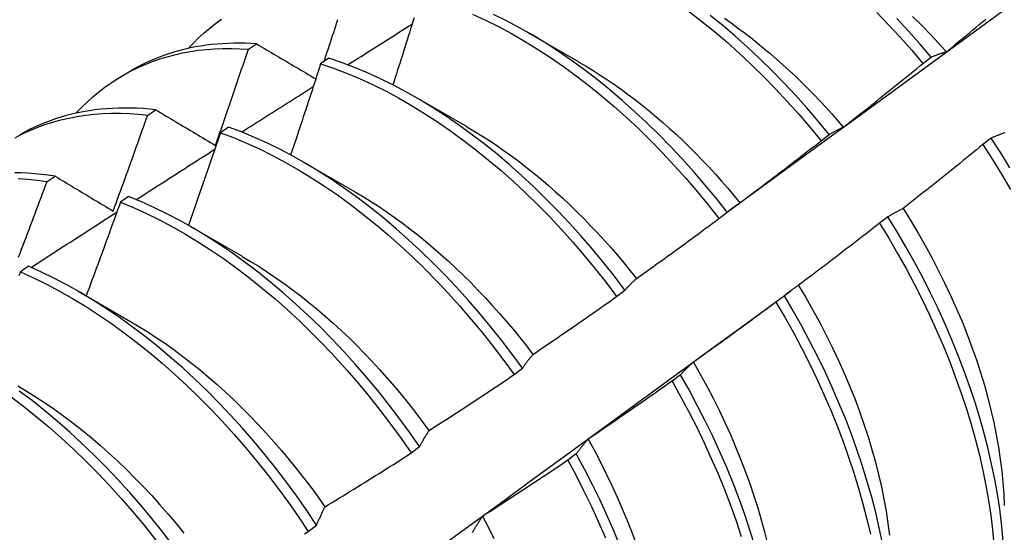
# Model space of a CAD drawing. Header units: inches. Extents: x 11 to 168, y 11 to 114.
# Tile 57 of 62: x 151.705 to 152.01, y 66.359 to 66.518. Entities that reach past the tile are written whole.
import ezdxf

# ---------------------------------------------------------------- set-up
doc = ezdxf.new("R2010")
doc.units = ezdxf.units.IN
doc.header["$MEASUREMENT"] = 0
doc.layers.add('Visible Edges(ANSI)', color=7, linetype='Continuous', lineweight=25)

msp = doc.modelspace()

# ---------------------------------------------------------------- linework, layer by layer
at = {"layer": 'Visible Edges(ANSI)'}
for p, q in [((151.86251, 66.51371), (151.87852, 66.5045)), ((151.77605, 66.50841), (151.77858, 66.51005)), ((151.80096, 66.5056), (151.79845, 66.50388)), ((151.98517, 66.50402), (151.98772, 66.50596)), ((151.73713, 66.5003), (151.73994, 66.50192)), ((151.82771, 66.49362), (151.84372, 66.48441)), ((151.74482, 66.48797), (151.74734, 66.48962)), ((151.76991, 66.48425), (151.76741, 66.48252)), ((151.95359, 66.48001), (151.95614, 66.48195)), ((152.00636, 66.48083), (152.00377, 66.47886)), ((151.79291, 66.47353), (151.80893, 66.46431)), ((151.71362, 66.46737), (151.71614, 66.46904)), ((151.73889, 66.46275), (151.73638, 66.46101)), ((151.92194, 66.45591), (151.9245, 66.45786)), ((151.97433, 66.45643), (151.97173, 66.45446)), ((151.75811, 66.45344), (151.77413, 66.44422)), ((151.70787, 66.44111), (151.70537, 66.43935)), ((151.72332, 66.43335), (151.73933, 66.42413)), ((151.89022, 66.43175), (151.89279, 66.43371)), ((151.93175, 66.42435), (151.94419, 66.43355)), ((151.94221, 66.43198), (151.93961, 66.43)), ((151.85843, 66.40752), (151.861, 66.40948)), ((151.91, 66.40748), (151.9074, 66.4055)), ((151.82656, 66.38323), (151.82914, 66.38519)), ((151.87771, 66.38295), (151.8751, 66.38097)), ((151.79462, 66.35888), (151.7972, 66.36085))]:
    msp.add_line(p, q, dxfattribs=at)
at = {"layer": 'Visible Edges(ANSI)', "flags": 128}
for points in [[(151.92493, 66.45823), (151.93303, 66.46415), (151.94112, 66.47006), (151.94921, 66.47597), (151.95729, 66.48187), (151.96538, 66.48777), (151.97346, 66.49366), (151.98153, 66.49955), (151.9896, 66.50544), (151.99767, 66.51132), (152.00574, 66.51719), (152.0138, 66.52307)], [(151.84552, 66.5193), (151.84955, 66.51744), (151.85359, 66.51543), (151.85763, 66.51326), (151.86167, 66.51094), (151.8657, 66.50846), (151.86971, 66.50584), (151.87371, 66.50308), (151.87768, 66.50018), (151.88163, 66.49714), (151.88554, 66.49396), (151.88942, 66.49066), (151.89326, 66.48724), (151.89705, 66.48369), (151.90079, 66.48003), (151.90447, 66.47626), (151.9081, 66.47238), (151.91166, 66.46841), (151.91516, 66.46433), (151.91859, 66.46017), (151.92194, 66.45591)], [(151.9245, 66.45786), (151.92114, 66.46211), (151.91771, 66.46627), (151.91421, 66.47033), (151.91064, 66.47431), (151.90701, 66.47817), (151.90332, 66.48194), (151.89957, 66.48559), (151.89578, 66.48913), (151.89194, 66.49254), (151.88806, 66.49583), (151.88414, 66.49899), (151.8802, 66.50202), (151.87622, 66.50492), (151.87222, 66.50767), (151.86821, 66.51028), (151.86418, 66.51274), (151.86014, 66.51505), (151.8561, 66.51721), (151.85206, 66.51921)], [(151.91272, 66.52009), (151.91666, 66.51704), (151.92057, 66.51386), (151.92445, 66.51055), (151.92828, 66.50712), (151.93207, 66.50357), (151.93581, 66.4999), (151.93949, 66.49612), (151.94311, 66.49224), (151.94667, 66.48826), (151.95017, 66.48418), (151.95359, 66.48001)], [(151.95614, 66.48195), (151.95271, 66.48611), (151.94922, 66.49019), (151.94565, 66.49416), (151.94202, 66.49804), (151.93834, 66.50181), (151.9346, 66.50547), (151.9308, 66.50901), (151.92697, 66.51243), (151.92309, 66.51573), (151.91918, 66.5189)], [(151.97083, 66.51977), (151.9745, 66.51599), (151.97812, 66.5121), (151.98168, 66.50811), (151.98517, 66.50402)], [(151.75738, 66.50865), (151.75898, 66.51033), (151.76062, 66.51194), (151.76231, 66.51349), (151.76405, 66.51496), (151.76584, 66.51636), (151.76767, 66.51769)], [(151.79952, 66.50461), (151.79985, 66.50562), (151.80019, 66.50662), (151.80052, 66.50762), (151.80085, 66.50863), (151.80118, 66.50963), (151.8015, 66.51063), (151.80183, 66.51163), (151.80216, 66.51264), (151.80249, 66.51364), (151.80281, 66.51464), (151.80314, 66.51565), (151.80347, 66.51665), (151.80379, 66.51765)], [(151.8068, 66.50356), (151.80763, 66.50409), (151.80846, 66.50462), (151.8093, 66.50514), (151.81013, 66.50567), (151.81096, 66.5062), (151.81179, 66.50672), (151.81263, 66.50725), (151.81346, 66.50777), (151.81429, 66.5083), (151.81512, 66.50882), (151.81595, 66.50935), (151.81679, 66.50987), (151.81762, 66.5104), (151.81845, 66.51092), (151.81928, 66.51145), (151.82012, 66.51197), (151.82095, 66.5125), (151.82178, 66.51302), (151.82261, 66.51355), (151.82345, 66.51407), (151.82428, 66.5146), (151.82511, 66.51512), (151.82594, 66.51565), (151.82678, 66.51617)], [(151.82739, 66.51816), (151.82703, 66.517), (151.82667, 66.51584), (151.82631, 66.51469), (151.82595, 66.51353), (151.82559, 66.51237), (151.82523, 66.51122), (151.82487, 66.51006), (151.82451, 66.50891), (151.82415, 66.50775), (151.82378, 66.50659), (151.82342, 66.50544), (151.82305, 66.50428), (151.82269, 66.50313), (151.82232, 66.50197), (151.82196, 66.50081), (151.82159, 66.49966), (151.82122, 66.4985), (151.82086, 66.49735)], [(151.92363, 66.51801), (151.92568, 66.51657), (151.92772, 66.51509), (151.92975, 66.51357), (151.93177, 66.51201), (151.93379, 66.5104), (151.93579, 66.50876), (151.93778, 66.50709), (151.93976, 66.50537), (151.94173, 66.50362), (151.94368, 66.50183), (151.94562, 66.50001), (151.94754, 66.49815), (151.94945, 66.49626), (151.95134, 66.49434), (151.95321, 66.49238), (151.95506, 66.4904), (151.95689, 66.48838), (151.9587, 66.48633), (151.96049, 66.48426)], [(151.98772, 66.50596), (151.98422, 66.51004), (151.98066, 66.51402), (151.97704, 66.5179)], [(151.98197, 66.51858), (151.98376, 66.51681), (151.98553, 66.51502), (151.98728, 66.5132), (151.98902, 66.51135), (151.99074, 66.50948), (151.99244, 66.50758)], [(151.99246, 66.50762), (151.99348, 66.50846), (151.9945, 66.5093), (151.99551, 66.51014), (151.99653, 66.51098), (151.99754, 66.51182), (151.99856, 66.51266), (151.99957, 66.5135), (152.00058, 66.51434), (152.0016, 66.51519), (152.00261, 66.51603), (152.00362, 66.51688), (152.00463, 66.51772)], [(151.77858, 66.51005), (151.77679, 66.51016), (151.77502, 66.51024), (151.77326, 66.51027), (151.77151, 66.51026), (151.76978, 66.51022), (151.76806, 66.51013), (151.76635, 66.51001), (151.76466, 66.50985), (151.76298, 66.50964), (151.76132, 66.5094), (151.75968, 66.50912), (151.75805, 66.5088), (151.75644, 66.50844), (151.75484, 66.50804), (151.75327, 66.5076), (151.75171, 66.50712), (151.75017, 66.50661), (151.74865, 66.50605), (151.74715, 66.50546), (151.74566, 66.50483), (151.7442, 66.50416), (151.74276, 66.50345), (151.74134, 66.50271), (151.73994, 66.50192)], [(151.77858, 66.51005), (151.77934, 66.5096), (151.78009, 66.50916), (151.78085, 66.50871), (151.78161, 66.50826), (151.78237, 66.50781), (151.78313, 66.50736), (151.78389, 66.50691), (151.78465, 66.50647), (151.78542, 66.50602), (151.78618, 66.50557), (151.78694, 66.50511), (151.78771, 66.50466), (151.78847, 66.50421), (151.78924, 66.50376), (151.79001, 66.50331), (151.79078, 66.50286), (151.79154, 66.5024), (151.79231, 66.50195), (151.79308, 66.5015), (151.79386, 66.50105), (151.79463, 66.50059), (151.7954, 66.50014), (151.79617, 66.49968), (151.79695, 66.49923)], [(151.72258, 66.48856), (151.72427, 66.49034), (151.72602, 66.49204), (151.72782, 66.49366), (151.72967, 66.4952), (151.73157, 66.49666), (151.73353, 66.49804), (151.73553, 66.49934), (151.73759, 66.50056), (151.73969, 66.50169), (151.74184, 66.50274), (151.74403, 66.50371), (151.74627, 66.50459), (151.74855, 66.50539), (151.75087, 66.5061), (151.75323, 66.50672), (151.75563, 66.50726), (151.75807, 66.50771), (151.76054, 66.50807), (151.76305, 66.50834), (151.76559, 66.50853), (151.76816, 66.50863), (151.77077, 66.50864), (151.7734, 66.50857), (151.77605, 66.50841)], [(151.76584, 66.47861), (151.76627, 66.47985), (151.76671, 66.48109), (151.76714, 66.48233), (151.76757, 66.48357), (151.768, 66.48481), (151.76843, 66.48605), (151.76886, 66.48729), (151.76929, 66.48853), (151.76972, 66.48977), (151.77015, 66.49102), (151.77058, 66.49226), (151.771, 66.4935), (151.77143, 66.49474), (151.77185, 66.49598), (151.77228, 66.49722), (151.7727, 66.49847), (151.77312, 66.49971), (151.77354, 66.50095), (151.77396, 66.50219), (151.77438, 66.50344), (151.7748, 66.50468), (151.77522, 66.50592), (151.77564, 66.50716), (151.77605, 66.50841)], [(151.98772, 66.50596), (151.98791, 66.50604), (151.9881, 66.50612), (151.98829, 66.5062), (151.98849, 66.50628), (151.98868, 66.50636), (151.98887, 66.50643), (151.98907, 66.50651), (151.98926, 66.50658), (151.98946, 66.50666), (151.98965, 66.50673), (151.98985, 66.5068), (151.99005, 66.50687), (151.99025, 66.50694), (151.99045, 66.507), (151.99064, 66.50707), (151.99084, 66.50714), (151.99104, 66.5072), (151.99125, 66.50726), (151.99145, 66.50733), (151.99165, 66.50739), (151.99185, 66.50745), (151.99205, 66.50751), (151.99226, 66.50757), (151.99246, 66.50762)], [(151.79845, 66.50388), (151.79807, 66.5027), (151.79769, 66.50152), (151.79731, 66.50035), (151.79693, 66.49917), (151.79654, 66.49799), (151.79616, 66.49681), (151.79578, 66.49564), (151.79539, 66.49446), (151.79501, 66.49328), (151.79462, 66.49211), (151.79423, 66.49093), (151.79385, 66.48975), (151.79346, 66.48857), (151.79307, 66.4874), (151.79268, 66.48622), (151.79229, 66.48504), (151.7919, 66.48387), (151.79151, 66.48269), (151.79112, 66.48151), (151.79072, 66.48034), (151.79033, 66.47916), (151.78994, 66.47799), (151.78954, 66.47681), (151.78915, 66.47563)], [(151.79845, 66.50388), (151.80244, 66.50252), (151.80645, 66.501), (151.81048, 66.49931), (151.81451, 66.49747), (151.81855, 66.49546), (151.8226, 66.4933), (151.82663, 66.49099), (151.83066, 66.48852), (151.83468, 66.48591), (151.83868, 66.48316), (151.84265, 66.48026), (151.8466, 66.47723), (151.85051, 66.47406), (151.85439, 66.47077), (151.85823, 66.46735), (151.86203, 66.46381), (151.86577, 66.46016), (151.86946, 66.4564), (151.87309, 66.45253), (151.87666, 66.44855), (151.88016, 66.44448), (151.88359, 66.44032), (151.88694, 66.43608), (151.89022, 66.43175)], [(151.89279, 66.43371), (151.8895, 66.43803), (151.88614, 66.44227), (151.88271, 66.44642), (151.8792, 66.45048), (151.87563, 66.45445), (151.87199, 66.45831), (151.8683, 66.46207), (151.86455, 66.46571), (151.86075, 66.46924), (151.85691, 66.47265), (151.85303, 66.47593), (151.84911, 66.47909), (151.84516, 66.48211), (151.84118, 66.48499), (151.83719, 66.48774), (151.83317, 66.49034), (151.82914, 66.49279), (151.8251, 66.49509), (151.82106, 66.49724), (151.81702, 66.49924), (151.81298, 66.50107), (151.80896, 66.50274), (151.80495, 66.50425), (151.80096, 66.5056)], [(151.87852, 66.50443), (151.88073, 66.50313), (151.88293, 66.50179), (151.88513, 66.50039), (151.88733, 66.49894), (151.88952, 66.49745), (151.8917, 66.4959), (151.89387, 66.49431), (151.89603, 66.49268), (151.89818, 66.49099), (151.90032, 66.48927), (151.90245, 66.4875), (151.90456, 66.48568), (151.90665, 66.48382), (151.90873, 66.48192), (151.9108, 66.47998), (151.91284, 66.478), (151.91487, 66.47597), (151.91687, 66.47391), (151.91886, 66.47182), (151.92082, 66.46968), (151.92276, 66.46752), (151.92468, 66.46531), (151.92657, 66.46308), (151.92844, 66.46082)], [(151.9605, 66.48427), (151.96153, 66.48508), (151.96257, 66.48589), (151.9636, 66.48671), (151.96464, 66.48752), (151.96567, 66.48834), (151.9667, 66.48915), (151.96774, 66.48997), (151.96877, 66.49079), (151.9698, 66.49161), (151.97083, 66.49243), (151.97186, 66.49325), (151.97288, 66.49408), (151.97391, 66.4949), (151.97494, 66.49572), (151.97597, 66.49655), (151.97699, 66.49738), (151.97802, 66.4982), (151.97904, 66.49903), (151.98006, 66.49986), (151.98109, 66.50069), (151.98211, 66.50152), (151.98313, 66.50236), (151.98415, 66.50319), (151.98517, 66.50402)], [(151.77397, 66.48272), (151.77489, 66.4833), (151.77582, 66.48389), (151.77674, 66.48448), (151.77767, 66.48507), (151.77859, 66.48566), (151.77952, 66.48625), (151.78044, 66.48684), (151.78137, 66.48743), (151.78229, 66.48802), (151.78322, 66.48861), (151.78414, 66.48919), (151.78507, 66.48978), (151.78599, 66.49037), (151.78692, 66.49096), (151.78784, 66.49155), (151.78877, 66.49214), (151.7897, 66.49272), (151.79062, 66.49331), (151.79155, 66.4939), (151.79247, 66.49449), (151.7934, 66.49507), (151.79432, 66.49566), (151.79525, 66.49625), (151.79617, 66.49683)], [(151.70371, 66.48098), (151.70595, 66.48214), (151.70825, 66.4832), (151.71059, 66.48417), (151.71298, 66.48504), (151.71541, 66.48581), (151.7179, 66.48649), (151.72042, 66.48708), (151.72299, 66.48757), (151.72559, 66.48796), (151.72824, 66.48825), (151.73092, 66.48845), (151.73364, 66.48855), (151.73639, 66.48855), (151.73917, 66.48845), (151.74198, 66.48826), (151.74482, 66.48797)], [(151.74734, 66.48962), (151.74538, 66.48983), (151.74344, 66.48999), (151.74151, 66.4901), (151.7396, 66.49016), (151.7377, 66.49018), (151.73581, 66.49015), (151.73394, 66.49008), (151.73209, 66.48996), (151.73026, 66.4898), (151.72844, 66.48958), (151.72664, 66.48933), (151.72486, 66.48902), (151.7231, 66.48867), (151.72136, 66.48828), (151.71963, 66.48784), (151.71793, 66.48735), (151.71625, 66.48682), (151.7146, 66.48624), (151.71296, 66.48562), (151.71135, 66.48495), (151.70976, 66.48424), (151.7082, 66.48348), (151.70666, 66.48268), (151.70514, 66.48183)], [(151.74734, 66.48962), (151.7481, 66.48917), (151.74886, 66.48871), (151.74963, 66.48826), (151.75039, 66.4878), (151.75115, 66.48735), (151.75192, 66.48689), (151.75269, 66.48643), (151.75345, 66.48598), (151.75422, 66.48552), (151.75499, 66.48506), (151.75576, 66.4846), (151.75653, 66.48414), (151.7573, 66.48368), (151.75807, 66.48322), (151.75884, 66.48276), (151.75962, 66.4823), (151.76039, 66.48184), (151.76117, 66.48138), (151.76194, 66.48092), (151.76272, 66.48046), (151.7635, 66.48), (151.76428, 66.47953), (151.76506, 66.47907), (151.76584, 66.47861)], [(151.73411, 66.45824), (151.73456, 66.45948), (151.73502, 66.46072), (151.73547, 66.46195), (151.73592, 66.46319), (151.73638, 66.46443), (151.73683, 66.46566), (151.73728, 66.4669), (151.73773, 66.46814), (151.73818, 66.46938), (151.73863, 66.47062), (151.73907, 66.47186), (151.73952, 66.47309), (151.73997, 66.47433), (151.74041, 66.47557), (151.74086, 66.47681), (151.7413, 66.47805), (151.74174, 66.47929), (151.74218, 66.48053), (151.74262, 66.48177), (151.74306, 66.48301), (151.7435, 66.48425), (151.74394, 66.48549), (151.74438, 66.48673), (151.74482, 66.48797)], [(151.76741, 66.48252), (151.767, 66.48132), (151.76659, 66.48012), (151.76618, 66.47893), (151.76577, 66.47773), (151.76536, 66.47653), (151.76495, 66.47534), (151.76454, 66.47414), (151.76413, 66.47295), (151.76372, 66.47175), (151.7633, 66.47055), (151.76289, 66.46936), (151.76248, 66.46816), (151.76206, 66.46697), (151.76164, 66.46577), (151.76123, 66.46458), (151.76081, 66.46338), (151.76039, 66.46219), (151.75997, 66.46099), (151.75955, 66.4598), (151.75913, 66.4586), (151.75871, 66.45741), (151.75829, 66.45621), (151.75787, 66.45502), (151.75744, 66.45382)], [(151.76741, 66.48252), (151.77142, 66.481), (151.77544, 66.47933), (151.77948, 66.47749), (151.78352, 66.47549), (151.78756, 66.47334), (151.7916, 66.47104), (151.79563, 66.46858), (151.79964, 66.46598), (151.80364, 66.46323), (151.80762, 66.46034), (151.81157, 66.45732), (151.81548, 66.45416), (151.81937, 66.45088), (151.82321, 66.44747), (151.827, 66.44394), (151.83075, 66.44029), (151.83444, 66.43653), (151.83808, 66.43267), (151.84165, 66.4287), (151.84515, 66.42464), (151.84859, 66.42048), (151.85195, 66.41624), (151.85523, 66.41192), (151.85843, 66.40752)], [(151.861, 66.40948), (151.85779, 66.41387), (151.85451, 66.41819), (151.85114, 66.42242), (151.8477, 66.42657), (151.84419, 66.43063), (151.84061, 66.43459), (151.83698, 66.43844), (151.83328, 66.44219), (151.82953, 66.44583), (151.82573, 66.44935), (151.82188, 66.45276), (151.818, 66.45603), (151.81408, 66.45918), (151.81013, 66.46219), (151.80615, 66.46507), (151.80215, 66.46781), (151.79813, 66.4704), (151.7941, 66.47284), (151.79006, 66.47514), (151.78602, 66.47728), (151.78198, 66.47926), (151.77795, 66.48108), (151.77392, 66.48275), (151.76991, 66.48425)], [(151.84373, 66.48436), (151.84607, 66.48299), (151.84841, 66.48156), (151.85075, 66.48007), (151.85307, 66.47853), (151.85539, 66.47692), (151.8577, 66.47527), (151.86, 66.47355), (151.86229, 66.47179), (151.86456, 66.46997), (151.86682, 66.4681), (151.86907, 66.46618), (151.87129, 66.46421), (151.8735, 66.4622), (151.8757, 66.46014), (151.87787, 66.45803), (151.88002, 66.45588), (151.88216, 66.45369), (151.88426, 66.45146), (151.88635, 66.44919), (151.88841, 66.44689), (151.89044, 66.44454), (151.89245, 66.44217), (151.89443, 66.43975), (151.89638, 66.43731)], [(151.95614, 66.48195), (151.95632, 66.48206), (151.95649, 66.48217), (151.95667, 66.48227), (151.95685, 66.48238), (151.95702, 66.48248), (151.9572, 66.48259), (151.95738, 66.48269), (151.95756, 66.48279), (151.95774, 66.48289), (151.95792, 66.48299), (151.9581, 66.48309), (151.95828, 66.48319), (151.95846, 66.48328), (151.95864, 66.48338), (151.95883, 66.48347), (151.95901, 66.48356), (151.95919, 66.48365), (151.95938, 66.48374), (151.95956, 66.48383), (151.95975, 66.48392), (151.95993, 66.48401), (151.96012, 66.4841), (151.96031, 66.48418), (151.9605, 66.48427)], [(152.01061, 66.48251), (152.0104, 66.48244), (152.01018, 66.48236), (152.00996, 66.48228), (152.00974, 66.48221), (152.00953, 66.48213), (152.00931, 66.48205), (152.00909, 66.48197), (152.00888, 66.48189), (152.00867, 66.48181), (152.00845, 66.48172), (152.00824, 66.48164), (152.00803, 66.48155), (152.00782, 66.48147), (152.00761, 66.48138), (152.0074, 66.48129), (152.00719, 66.4812), (152.00698, 66.48111), (152.00677, 66.48102), (152.00657, 66.48093), (152.00636, 66.48083)], [(151.92848, 66.46084), (151.92953, 66.46163), (151.93058, 66.46242), (151.93164, 66.4632), (151.93269, 66.464), (151.93374, 66.46479), (151.93479, 66.46558), (151.93584, 66.46637), (151.93689, 66.46717), (151.93794, 66.46796), (151.93899, 66.46876), (151.94004, 66.46956), (151.94108, 66.47035), (151.94213, 66.47115), (151.94317, 66.47195), (151.94422, 66.47275), (151.94526, 66.47356), (151.94631, 66.47436), (151.94735, 66.47516), (151.94839, 66.47597), (151.94943, 66.47677), (151.95047, 66.47758), (151.95151, 66.47839), (151.95255, 66.4792), (151.95359, 66.48001)], [(152.01214, 66.47161), (152.0093, 66.47625), (152.00636, 66.48083)], [(151.74126, 66.46178), (151.74228, 66.46243), (151.74329, 66.46309), (151.74431, 66.46374), (151.74533, 66.46439), (151.74634, 66.46504), (151.74736, 66.4657), (151.74838, 66.46635), (151.7494, 66.467), (151.75041, 66.46765), (151.75143, 66.46831), (151.75245, 66.46896), (151.75346, 66.46961), (151.75448, 66.47026), (151.7555, 66.47091), (151.75652, 66.47157), (151.75753, 66.47222), (151.75855, 66.47287), (151.75957, 66.47352), (151.76059, 66.47417), (151.76161, 66.47482), (151.76262, 66.47547), (151.76364, 66.47612), (151.76466, 66.47677), (151.76568, 66.47742)], [(152.00377, 66.47886), (152.00275, 66.47803), (152.00173, 66.47719), (152.00071, 66.47636), (151.99969, 66.47552), (151.99866, 66.47469), (151.99764, 66.47386), (151.99661, 66.47302), (151.99559, 66.47219), (151.99456, 66.47136), (151.99354, 66.47053), (151.99251, 66.46971), (151.99148, 66.46888), (151.99045, 66.46805), (151.98942, 66.46723), (151.98839, 66.46641), (151.98736, 66.46558), (151.98633, 66.46476), (151.98529, 66.46394), (151.98426, 66.46312), (151.98323, 66.4623), (151.98219, 66.46148), (151.98116, 66.46066), (151.98012, 66.45985), (151.97908, 66.45903)], [(152.00377, 66.47886), (152.0067, 66.47427), (152.00954, 66.46963), (152.01227, 66.46494)], [(151.71614, 66.46904), (151.71401, 66.46935), (151.7119, 66.46961), (151.7098, 66.46981), (151.70772, 66.46995), (151.70565, 66.47005), (151.7036, 66.47009)], [(151.70465, 66.46835), (151.70761, 66.46813), (151.7106, 66.46781), (151.71362, 66.46737)], [(151.70479, 66.44391), (151.70526, 66.44514), (151.70573, 66.44638), (151.7062, 66.44761), (151.70667, 66.44884), (151.70714, 66.45008), (151.70761, 66.45131), (151.70808, 66.45255), (151.70854, 66.45378), (151.70901, 66.45502), (151.70947, 66.45625), (151.70994, 66.45749), (151.7104, 66.45872), (151.71086, 66.45996), (151.71133, 66.46119), (151.71179, 66.46243), (151.71225, 66.46366), (151.71271, 66.4649), (151.71316, 66.46614), (151.71362, 66.46737)], [(151.71614, 66.46904), (151.71688, 66.4686), (151.71762, 66.46815), (151.71836, 66.46771), (151.7191, 66.46726), (151.71984, 66.46681), (151.72059, 66.46637), (151.72133, 66.46592), (151.72208, 66.46547), (151.72282, 66.46502), (151.72357, 66.46457), (151.72432, 66.46412), (151.72506, 66.46367), (151.72581, 66.46322), (151.72656, 66.46277), (151.72731, 66.46232), (151.72806, 66.46187), (151.72882, 66.46142), (151.72957, 66.46096), (151.73032, 66.46051), (151.73108, 66.46006), (151.73183, 66.45961), (151.73259, 66.45915), (151.73335, 66.4587), (151.73411, 66.45824)], [(151.80892, 66.4643), (151.8114, 66.46284), (151.81387, 66.46131), (151.81634, 66.45971), (151.8188, 66.45806), (151.82125, 66.45634), (151.82369, 66.45456), (151.82612, 66.45272), (151.82854, 66.45082), (151.83094, 66.44887), (151.83332, 66.44687), (151.83569, 66.44481), (151.83804, 66.44269), (151.84037, 66.44053), (151.84268, 66.43832), (151.84496, 66.43606), (151.84722, 66.43375), (151.84946, 66.4314), (151.85166, 66.429), (151.85384, 66.42657), (151.85599, 66.42409), (151.85811, 66.42157), (151.86019, 66.41901), (151.86224, 66.41642), (151.86426, 66.41379)], [(151.73638, 66.46101), (151.73594, 66.45979), (151.73551, 66.45858), (151.73507, 66.45737), (151.73464, 66.45616), (151.7342, 66.45495), (151.73376, 66.45373), (151.73332, 66.45252), (151.73288, 66.45131), (151.73244, 66.4501), (151.732, 66.44889), (151.73156, 66.44768), (151.73112, 66.44647), (151.73068, 66.44525), (151.73023, 66.44404), (151.72979, 66.44283), (151.72934, 66.44162), (151.7289, 66.44041), (151.72845, 66.4392), (151.728, 66.43799), (151.72756, 66.43678), (151.72711, 66.43557), (151.72666, 66.43436), (151.72621, 66.43315), (151.72576, 66.43195)], [(151.73638, 66.46101), (151.7404, 66.45934), (151.74444, 66.45751), (151.74848, 66.45553), (151.75252, 66.45338), (151.75656, 66.45109), (151.76059, 66.44864), (151.76461, 66.44605), (151.76861, 66.44331), (151.77258, 66.44043), (151.77653, 66.43741), (151.78045, 66.43426), (151.78434, 66.43099), (151.78818, 66.42758), (151.79198, 66.42406), (151.79573, 66.42042), (151.79943, 66.41667), (151.80306, 66.41281), (151.80664, 66.40885), (151.81015, 66.40479), (151.81359, 66.40064), (151.81695, 66.3964), (151.82024, 66.39209), (151.82344, 66.38769), (151.82656, 66.38323)], [(151.82914, 66.38519), (151.82601, 66.38965), (151.8228, 66.39404), (151.81951, 66.39835), (151.81614, 66.40258), (151.8127, 66.40673), (151.80918, 66.41078), (151.8056, 66.41473), (151.80196, 66.41858), (151.79826, 66.42232), (151.79451, 66.42595), (151.7907, 66.42947), (151.78686, 66.43286), (151.78297, 66.43613), (151.77905, 66.43927), (151.77509, 66.44228), (151.77111, 66.44514), (151.76711, 66.44787), (151.76309, 66.45046), (151.75906, 66.45289), (151.75502, 66.45518), (151.75098, 66.45731), (151.74694, 66.45928), (151.74291, 66.4611), (151.73889, 66.46275)], [(151.9245, 66.45786), (151.92466, 66.458), (151.92482, 66.45814), (151.92498, 66.45827), (151.92514, 66.4584), (151.9253, 66.45854), (151.92546, 66.45867), (151.92563, 66.4588), (151.92579, 66.45893), (151.92595, 66.45905), (151.92612, 66.45918), (151.92628, 66.45931), (151.92645, 66.45943), (151.92662, 66.45955), (151.92678, 66.45968), (151.92695, 66.4598), (151.92712, 66.45992), (151.92729, 66.46004), (151.92745, 66.46015), (151.92762, 66.46027), (151.92779, 66.46039), (151.92796, 66.4605), (151.92813, 66.46062), (151.9283, 66.46073), (151.92848, 66.46084)], [(151.70866, 66.44075), (151.70977, 66.44147), (151.71088, 66.44219), (151.71199, 66.44291), (151.71309, 66.44362), (151.7142, 66.44434), (151.71531, 66.44506), (151.71642, 66.44578), (151.71753, 66.44649), (151.71864, 66.44721), (151.71975, 66.44793), (151.72086, 66.44864), (151.72197, 66.44936), (151.72308, 66.45007), (151.72419, 66.45079), (151.7253, 66.45151), (151.72641, 66.45222), (151.72752, 66.45294), (151.72863, 66.45365), (151.72974, 66.45437), (151.73085, 66.45508), (151.73196, 66.4558), (151.73307, 66.45651), (151.73418, 66.45723), (151.73529, 66.45794)], [(151.97908, 66.45903), (151.97888, 66.45894), (151.97867, 66.45884), (151.97847, 66.45874), (151.97827, 66.45864), (151.97806, 66.45854), (151.97786, 66.45844), (151.97766, 66.45833), (151.97746, 66.45823), (151.97726, 66.45813), (151.97706, 66.45802), (151.97686, 66.45791), (151.97666, 66.4578), (151.97646, 66.4577), (151.97626, 66.45759), (151.97607, 66.45747), (151.97587, 66.45736), (151.97568, 66.45725), (151.97548, 66.45714), (151.97529, 66.45702), (151.97509, 66.4569), (151.9749, 66.45679), (151.97471, 66.45667), (151.97452, 66.45655), (151.97433, 66.45643)], [(151.97904, 66.45902), (151.9814, 66.45523), (151.98367, 66.45141), (151.98587, 66.44755), (151.98799, 66.44366), (151.99003, 66.43975), (151.99197, 66.43582), (151.99384, 66.43188), (151.99561, 66.42792), (151.99729, 66.42396), (151.99887, 66.42), (152.00036, 66.41605), (152.00174, 66.4121), (152.00303, 66.40816), (152.00421, 66.40424), (152.00529, 66.40035), (152.00627, 66.39647), (152.00715, 66.39263), (152.00792, 66.38883), (152.00859, 66.38506), (152.00915, 66.38133), (152.00961, 66.37765), (152.00997, 66.37402), (152.01022, 66.37045), (152.01037, 66.36693)], [(151.8964, 66.43735), (151.89747, 66.43811), (151.89854, 66.43887), (151.89961, 66.43964), (151.90068, 66.4404), (151.90175, 66.44117), (151.90282, 66.44194), (151.90389, 66.44271), (151.90496, 66.44347), (151.90602, 66.44424), (151.90709, 66.44502), (151.90815, 66.44579), (151.90922, 66.44656), (151.91028, 66.44734), (151.91135, 66.44811), (151.91241, 66.44889), (151.91347, 66.44966), (151.91453, 66.45044), (151.91559, 66.45122), (151.91665, 66.452), (151.91771, 66.45278), (151.91877, 66.45356), (151.91983, 66.45435), (151.92088, 66.45513), (151.92194, 66.45591)], [(152.01042, 66.34822), (152.01026, 66.35254), (152.00996, 66.35692), (152.00953, 66.36138), (152.00897, 66.36591), (152.00827, 66.37049), (152.00744, 66.37513), (152.00648, 66.37981), (152.00539, 66.38454), (152.00416, 66.38931), (152.00281, 66.3941), (152.00133, 66.39892), (151.99972, 66.40376), (151.99799, 66.4086), (151.99614, 66.41346), (151.99416, 66.41831), (151.99207, 66.42316), (151.98986, 66.428), (151.98754, 66.43282), (151.98511, 66.43761), (151.98257, 66.44238), (151.97992, 66.44711), (151.97717, 66.45179), (151.97433, 66.45643)], [(151.97173, 66.45446), (151.97069, 66.45364), (151.96965, 66.45283), (151.96861, 66.45202), (151.96757, 66.45121), (151.96653, 66.4504), (151.96549, 66.4496), (151.96444, 66.44879), (151.9634, 66.44798), (151.96235, 66.44718), (151.96131, 66.44638), (151.96026, 66.44557), (151.95922, 66.44477), (151.95817, 66.44397), (151.95712, 66.44317), (151.95607, 66.44237), (151.95502, 66.44157), (151.95397, 66.44078), (151.95292, 66.43998), (151.95187, 66.43919), (151.95081, 66.43839), (151.94976, 66.4376), (151.94871, 66.43681), (151.94765, 66.43602), (151.9466, 66.43523)], [(151.97173, 66.45446), (151.97457, 66.44981), (151.97732, 66.44512), (151.97995, 66.44039), (151.98249, 66.43563), (151.98491, 66.43083), (151.98722, 66.42601), (151.98942, 66.42117), (151.99151, 66.41632), (151.99347, 66.41147), (151.99532, 66.40661), (151.99704, 66.40176), (151.99864, 66.39693), (152.00011, 66.39211), (152.00145, 66.38732), (152.00266, 66.38256), (152.00375, 66.37783), (152.0047, 66.37315), (152.00552, 66.36852), (152.00621, 66.36394), (152.00676, 66.35942), (152.00718, 66.35496)], [(151.77412, 66.44417), (151.77673, 66.44262), (151.77935, 66.441), (151.78195, 66.43932), (151.78455, 66.43756), (151.78713, 66.43574), (151.78971, 66.43385), (151.79227, 66.4319), (151.79481, 66.42988), (151.79734, 66.4278), (151.79984, 66.42566), (151.80233, 66.42346), (151.8048, 66.42121), (151.80724, 66.4189), (151.80965, 66.41653), (151.81204, 66.41411), (151.81439, 66.41163), (151.81672, 66.4091), (151.81901, 66.40653), (151.82127, 66.40391), (151.8235, 66.40124), (151.82569, 66.39853), (151.82784, 66.39578), (151.82995, 66.39299), (151.83203, 66.39017)], [(151.7972, 66.36085), (151.79416, 66.36537), (151.79103, 66.36982), (151.78781, 66.37421), (151.78451, 66.37852), (151.78114, 66.38274), (151.77769, 66.38688), (151.77417, 66.39092), (151.77059, 66.39487), (151.76694, 66.39871), (151.76324, 66.40245), (151.75948, 66.40608), (151.75568, 66.40958), (151.75183, 66.41297), (151.74794, 66.41623), (151.74401, 66.41936), (151.74006, 66.42236), (151.73608, 66.42522), (151.73208, 66.42794), (151.72806, 66.43051), (151.72402, 66.43294), (151.71999, 66.43522), (151.71594, 66.43734), (151.7119, 66.4393), (151.70787, 66.44111)], [(151.70537, 66.43935), (151.7049, 66.43813)], [(151.70537, 66.43935), (151.7094, 66.43753), (151.71344, 66.43556), (151.71748, 66.43342), (151.72152, 66.43114), (151.72555, 66.4287), (151.72957, 66.42611), (151.73357, 66.42338), (151.73755, 66.42051), (151.7415, 66.4175), (151.74542, 66.41436), (151.74931, 66.41109), (151.75316, 66.4077), (151.75696, 66.40418), (151.76071, 66.40055), (151.76441, 66.3968), (151.76805, 66.39295), (151.77163, 66.38899), (151.77514, 66.38494), (151.77859, 66.3808), (151.78196, 66.37657), (151.78525, 66.37225), (151.78846, 66.36786), (151.79158, 66.3634), (151.79462, 66.35888)], [(151.89279, 66.43371), (151.89293, 66.43387), (151.89308, 66.43403), (151.89322, 66.4342), (151.89337, 66.43436), (151.89351, 66.43452), (151.89366, 66.43468), (151.89381, 66.43483), (151.89396, 66.43499), (151.89411, 66.43515), (151.89426, 66.4353), (151.89441, 66.43545), (151.89456, 66.43561), (151.89471, 66.43576), (151.89486, 66.43591), (151.89501, 66.43606), (151.89516, 66.4362), (151.89532, 66.43635), (151.89547, 66.4365), (151.89562, 66.43664), (151.89578, 66.43678), (151.89593, 66.43693), (151.89609, 66.43707), (151.89624, 66.43721), (151.8964, 66.43735)], [(151.9466, 66.43523), (151.94641, 66.4351), (151.94622, 66.43498), (151.94603, 66.43485), (151.94584, 66.43473), (151.94565, 66.4346), (151.94547, 66.43447), (151.94528, 66.43434), (151.9451, 66.43421), (151.94491, 66.43408), (151.94473, 66.43395), (151.94454, 66.43381), (151.94436, 66.43368), (151.94418, 66.43354), (151.94399, 66.4334), (151.94381, 66.43327), (151.94363, 66.43313), (151.94345, 66.43299), (151.94327, 66.43285), (151.94309, 66.4327), (151.94292, 66.43256), (151.94274, 66.43242), (151.94256, 66.43227), (151.94238, 66.43212), (151.94221, 66.43198)], [(151.94657, 66.4352), (151.94885, 66.43139), (151.95105, 66.42754), (151.95317, 66.42367), (151.95521, 66.41977), (151.95715, 66.41585), (151.95901, 66.41192), (151.96077, 66.40797), (151.96244, 66.40402), (151.96401, 66.40007), (151.96549, 66.39612), (151.96687, 66.39217), (151.96815, 66.38824), (151.96933, 66.38432), (151.97042, 66.38043), (151.9714, 66.37656), (151.97229, 66.37271), (151.97307, 66.36891), (151.97375, 66.36514), (151.97433, 66.36141), (151.97481, 66.35773)], [(151.86426, 66.4138), (151.86535, 66.41453), (151.86644, 66.41527), (151.86753, 66.41601), (151.86862, 66.41675), (151.8697, 66.41749), (151.87079, 66.41823), (151.87187, 66.41897), (151.87296, 66.41972), (151.87404, 66.42046), (151.87513, 66.42121), (151.87621, 66.42195), (151.87729, 66.4227), (151.87837, 66.42345), (151.87945, 66.4242), (151.88053, 66.42495), (151.88161, 66.4257), (151.88269, 66.42646), (151.88377, 66.42721), (151.88484, 66.42796), (151.88592, 66.42872), (151.887, 66.42948), (151.88807, 66.43023), (151.88915, 66.43099), (151.89022, 66.43175)], [(151.97259, 66.35531), (151.97162, 66.36), (151.97052, 66.36473), (151.96929, 66.3695), (151.96793, 66.37429), (151.96644, 66.37911), (151.96483, 66.38395), (151.96309, 66.3888), (151.96123, 66.39366), (151.95925, 66.39851), (151.95715, 66.40336), (151.95493, 66.4082), (151.9526, 66.41301), (151.95016, 66.41781), (151.94762, 66.42257), (151.94496, 66.42729), (151.94221, 66.43198)], [(151.93961, 66.43), (151.93855, 66.42921), (151.93749, 66.42843), (151.93643, 66.42764), (151.93537, 66.42686), (151.93431, 66.42608), (151.93325, 66.42529), (151.93219, 66.42451), (151.93113, 66.42373), (151.93007, 66.42295), (151.929, 66.42218), (151.92794, 66.4214), (151.92687, 66.42062), (151.92581, 66.41985), (151.92474, 66.41907), (151.92367, 66.4183), (151.9226, 66.41753), (151.92154, 66.41676), (151.92047, 66.41599), (151.9194, 66.41522), (151.91833, 66.41445), (151.91726, 66.41368), (151.91618, 66.41292), (151.91511, 66.41215), (151.91404, 66.41139)], [(151.93961, 66.43), (151.94236, 66.42531), (151.945, 66.42058), (151.94754, 66.41582), (151.94997, 66.41102), (151.95229, 66.40621), (151.9545, 66.40137), (151.95659, 66.39652), (151.95856, 66.39166), (151.96041, 66.38681), (151.96214, 66.38196), (151.96375, 66.37712), (151.96522, 66.37231), (151.96658, 66.36751), (151.9678, 66.36275), (151.96889, 66.35802)], [(151.69546, 66.25254), (151.70681, 66.26074), (151.71815, 66.26893), (151.72948, 66.27713), (151.7408, 66.28533), (151.75211, 66.29352), (151.76341, 66.30172), (151.7747, 66.30991), (151.78598, 66.3181), (151.79725, 66.32629), (151.80851, 66.33448), (151.81976, 66.34266), (151.831, 66.35084), (151.84223, 66.35902), (151.85345, 66.3672), (151.86466, 66.37538), (151.87586, 66.38355), (151.88706, 66.39172), (151.89824, 66.39988), (151.90942, 66.40804), (151.92058, 66.4162), (151.93174, 66.42435)], [(151.73933, 66.42407), (151.74209, 66.42245), (151.74483, 66.42075), (151.74757, 66.41898), (151.7503, 66.41712), (151.75301, 66.41519), (151.75572, 66.41319), (151.7584, 66.41112), (151.76107, 66.40897), (151.76371, 66.40675), (151.76634, 66.40446), (151.76893, 66.40211), (151.77151, 66.39969), (151.77405, 66.39721), (151.77657, 66.39467), (151.77906, 66.39207), (151.78151, 66.38942), (151.78393, 66.38671), (151.78632, 66.38396), (151.78866, 66.38115), (151.79097, 66.3783), (151.79324, 66.37541), (151.79546, 66.37248), (151.79764, 66.3695), (151.79978, 66.36649)], [(151.861, 66.40948), (151.86113, 66.40967), (151.86126, 66.40986), (151.86139, 66.41006), (151.86153, 66.41024), (151.86166, 66.41043), (151.86179, 66.41062), (151.86192, 66.41081), (151.86206, 66.41099), (151.86219, 66.41117), (151.86233, 66.41136), (151.86246, 66.41154), (151.8626, 66.41172), (151.86273, 66.4119), (151.86287, 66.41208), (151.86301, 66.41225), (151.86315, 66.41243), (151.86328, 66.4126), (151.86342, 66.41278), (151.86356, 66.41295), (151.8637, 66.41312), (151.86384, 66.41329), (151.86398, 66.41346), (151.86412, 66.41363), (151.86426, 66.4138)], [(151.91404, 66.41139), (151.91386, 66.41124), (151.91369, 66.41108), (151.91351, 66.41093), (151.91334, 66.41078), (151.91317, 66.41062), (151.913, 66.41047), (151.91283, 66.41031), (151.91266, 66.41015), (151.91248, 66.40999), (151.91232, 66.40983), (151.91215, 66.40967), (151.91198, 66.40951), (151.91181, 66.40935), (151.91164, 66.40918), (151.91148, 66.40902), (151.91131, 66.40885), (151.91115, 66.40868), (151.91098, 66.40851), (151.91082, 66.40835), (151.91065, 66.40817), (151.91049, 66.408), (151.91033, 66.40783), (151.91017, 66.40766), (151.91, 66.40748)], [(151.91403, 66.41139), (151.91613, 66.4077), (151.91816, 66.40398), (151.92011, 66.40024), (151.92198, 66.39648), (151.92377, 66.39271), (151.92548, 66.38892), (151.92711, 66.38513), (151.92865, 66.38134), (151.9301, 66.37754), (151.93147, 66.37375), (151.93275, 66.36997), (151.93394, 66.36621), (151.93504, 66.36246), (151.93605, 66.35873), (151.93697, 66.35503)], [(151.83207, 66.39019), (151.83317, 66.3909), (151.83428, 66.39161), (151.83538, 66.39232), (151.83649, 66.39304), (151.83759, 66.39375), (151.83869, 66.39447), (151.83979, 66.39518), (151.8409, 66.3959), (151.842, 66.39662), (151.8431, 66.39734), (151.8442, 66.39806), (151.84529, 66.39878), (151.84639, 66.3995), (151.84749, 66.40023), (151.84859, 66.40095), (151.84968, 66.40168), (151.85078, 66.40241), (151.85187, 66.40313), (151.85297, 66.40386), (151.85406, 66.40459), (151.85515, 66.40532), (151.85625, 66.40605), (151.85734, 66.40679), (151.85843, 66.40752)], [(151.93305, 66.35449), (151.93155, 66.35931), (151.92993, 66.36415), (151.92818, 66.369), (151.92631, 66.37385), (151.92433, 66.37871), (151.92222, 66.38356), (151.92, 66.38839), (151.91766, 66.39321), (151.91522, 66.398), (151.91266, 66.40276), (151.91, 66.40748)], [(151.70453, 66.40402), (151.70742, 66.40232), (151.7103, 66.40053), (151.71317, 66.39864), (151.71603, 66.39668), (151.71887, 66.39462), (151.7217, 66.39249), (151.72451, 66.39028), (151.7273, 66.38798), (151.73007, 66.38562), (151.73281, 66.38318), (151.73553, 66.38068), (151.73822, 66.3781), (151.74088, 66.37546), (151.7435, 66.37276), (151.74609, 66.37), (151.74864, 66.36718), (151.75116, 66.3643), (151.75363, 66.36137), (151.75606, 66.35839)], [(151.9074, 66.4055), (151.90632, 66.40474), (151.90525, 66.40398), (151.90417, 66.40322), (151.90309, 66.40246), (151.90201, 66.40171), (151.90093, 66.40095), (151.89985, 66.4002), (151.89877, 66.39944), (151.89769, 66.39869), (151.89661, 66.39794), (151.89553, 66.39718), (151.89445, 66.39643), (151.89336, 66.39569), (151.89228, 66.39494), (151.89119, 66.39419), (151.89011, 66.39344), (151.88902, 66.3927), (151.88793, 66.39196), (151.88685, 66.39121), (151.88576, 66.39047), (151.88467, 66.38973), (151.88358, 66.38899), (151.88249, 66.38825), (151.8814, 66.38751)], [(151.9074, 66.4055), (151.91005, 66.40078), (151.91259, 66.39601), (151.91503, 66.39122), (151.91736, 66.3864), (151.91957, 66.38156), (151.92167, 66.37672), (151.92365, 66.37186), (151.92551, 66.36701), (151.92724, 66.36216), (151.92886, 66.35732)], [(151.70252, 66.4006), (151.70647, 66.3976), (151.71039, 66.39446), (151.71428, 66.3912), (151.71813, 66.38781), (151.72194, 66.3843), (151.72569, 66.38067), (151.72939, 66.37694), (151.73304, 66.37309), (151.73662, 66.36914), (151.74014, 66.36509), (151.74359, 66.36096), (151.74696, 66.35673), (151.75026, 66.35242), (151.75347, 66.34804), (151.7566, 66.34358), (151.75964, 66.33906), (151.76259, 66.33448)], [(151.76518, 66.33645), (151.76222, 66.34103), (151.75918, 66.34554), (151.75604, 66.35), (151.75282, 66.35437), (151.74952, 66.35868), (151.74614, 66.3629), (151.74269, 66.36703), (151.73916, 66.37107), (151.73558, 66.37501), (151.73193, 66.37885), (151.72822, 66.38258), (151.72446, 66.3862), (151.72065, 66.3897), (151.7168, 66.39308), (151.71291, 66.39633), (151.70898, 66.39945), (151.70503, 66.40244)], [(151.82914, 66.38519), (151.82926, 66.38541), (151.82937, 66.38563), (151.82949, 66.38585), (151.82961, 66.38607), (151.82973, 66.38629), (151.82985, 66.3865), (151.82997, 66.38672), (151.83009, 66.38693), (151.83021, 66.38714), (151.83033, 66.38735), (151.83045, 66.38756), (151.83057, 66.38777), (151.83069, 66.38798), (151.83081, 66.38818), (151.83094, 66.38839), (151.83106, 66.38859), (151.83119, 66.3888), (151.83131, 66.389), (151.83143, 66.3892), (151.83156, 66.3894), (151.83169, 66.3896), (151.83181, 66.3898), (151.83194, 66.38999), (151.83207, 66.39019)], [(151.8814, 66.38751), (151.88124, 66.38733), (151.88108, 66.38716), (151.88092, 66.38698), (151.88076, 66.38679), (151.8806, 66.38661), (151.88045, 66.38643), (151.88029, 66.38624), (151.88013, 66.38606), (151.87998, 66.38587), (151.87982, 66.38568), (151.87967, 66.3855), (151.87951, 66.38531), (151.87936, 66.38512), (151.87921, 66.38492), (151.87905, 66.38473), (151.8789, 66.38454), (151.87875, 66.38434), (151.8786, 66.38415), (151.87845, 66.38395), (151.8783, 66.38375), (151.87815, 66.38355), (151.878, 66.38335), (151.87786, 66.38315), (151.87771, 66.38295)], [(151.88135, 66.38751), (151.8833, 66.38395), (151.88517, 66.38036), (151.88698, 66.37677), (151.88871, 66.37315), (151.89037, 66.36953), (151.89195, 66.3659), (151.89345, 66.36227), (151.89488, 66.35864), (151.89622, 66.35501)], [(151.7998, 66.36652), (151.80093, 66.36721), (151.80205, 66.36789), (151.80317, 66.36858), (151.80429, 66.36927), (151.80541, 66.36996), (151.80653, 66.37065), (151.80765, 66.37134), (151.80876, 66.37203), (151.80988, 66.37272), (151.811, 66.37341), (151.81211, 66.37411), (151.81323, 66.3748), (151.81434, 66.3755), (151.81546, 66.3762), (151.81657, 66.3769), (151.81768, 66.3776), (151.81879, 66.3783), (151.81991, 66.379), (151.82102, 66.3797), (151.82213, 66.3804), (151.82324, 66.38111), (151.82435, 66.38181), (151.82545, 66.38252), (151.82656, 66.38323)], [(151.8914, 66.35405), (151.8894, 66.35891), (151.88729, 66.36375), (151.88506, 66.36859), (151.88272, 66.3734), (151.88027, 66.37819), (151.87771, 66.38295)], [(151.8751, 66.38097), (151.874, 66.38023), (151.87291, 66.3795), (151.87181, 66.37876), (151.87072, 66.37803), (151.86962, 66.3773), (151.86853, 66.37657), (151.86743, 66.37584), (151.86633, 66.37512), (151.86523, 66.37439), (151.86414, 66.37366), (151.86304, 66.37294), (151.86194, 66.37221), (151.86083, 66.37149), (151.85973, 66.37077), (151.85863, 66.37005), (151.85753, 66.36933), (151.85642, 66.36861), (151.85532, 66.36789), (151.85422, 66.36718), (151.85311, 66.36646), (151.852, 66.36575), (151.8509, 66.36503), (151.84979, 66.36432), (151.84868, 66.36361)], [(151.8751, 66.38097), (151.87765, 66.3762), (151.88009, 66.37141), (151.88242, 66.3666), (151.88464, 66.36176), (151.88675, 66.35691)], [(151.7972, 66.36085), (151.7973, 66.3611), (151.79741, 66.36135), (151.79751, 66.36159), (151.79762, 66.36184), (151.79772, 66.36208), (151.79783, 66.36233), (151.79793, 66.36257), (151.79804, 66.36281), (151.79815, 66.36305), (151.79825, 66.36329), (151.79836, 66.36353), (151.79847, 66.36377), (151.79858, 66.364), (151.79869, 66.36424), (151.7988, 66.36447), (151.79891, 66.3647), (151.79902, 66.36494), (151.79913, 66.36517), (151.79924, 66.36539), (151.79935, 66.36562), (151.79946, 66.36585), (151.79958, 66.36608), (151.79969, 66.3663), (151.7998, 66.36652)], [(151.84868, 66.36361), (151.84854, 66.36341), (151.84839, 66.3632), (151.84825, 66.36299), (151.8481, 66.36278), (151.84796, 66.36257), (151.84781, 66.36236), (151.84767, 66.36215), (151.84753, 66.36194), (151.84739, 66.36172), (151.84724, 66.36151), (151.8471, 66.36129), (151.84696, 66.36107), (151.84682, 66.36085), (151.84668, 66.36064), (151.84654, 66.36042), (151.84641, 66.36019), (151.84627, 66.35997), (151.84613, 66.35975), (151.846, 66.35952), (151.84586, 66.3593), (151.84572, 66.35907), (151.84559, 66.35884), (151.84546, 66.35861)], [(151.84865, 66.36359), (151.85045, 66.36017), (151.85217, 66.35674)], [(151.79349, 66.3582), (151.79462, 66.35888)]]:
    msp.add_lwpolyline(points, dxfattribs=at)
at = {"layer": 'Visible Edges(ANSI)'}
msp.add_ellipse((152.02107, 66.48466), major_axis=(-0.125, 0.21651), ratio=0.57735, start_param=2.225447, end_param=7.182696, dxfattribs=at)

doc.saveas('drawing.dxf')
